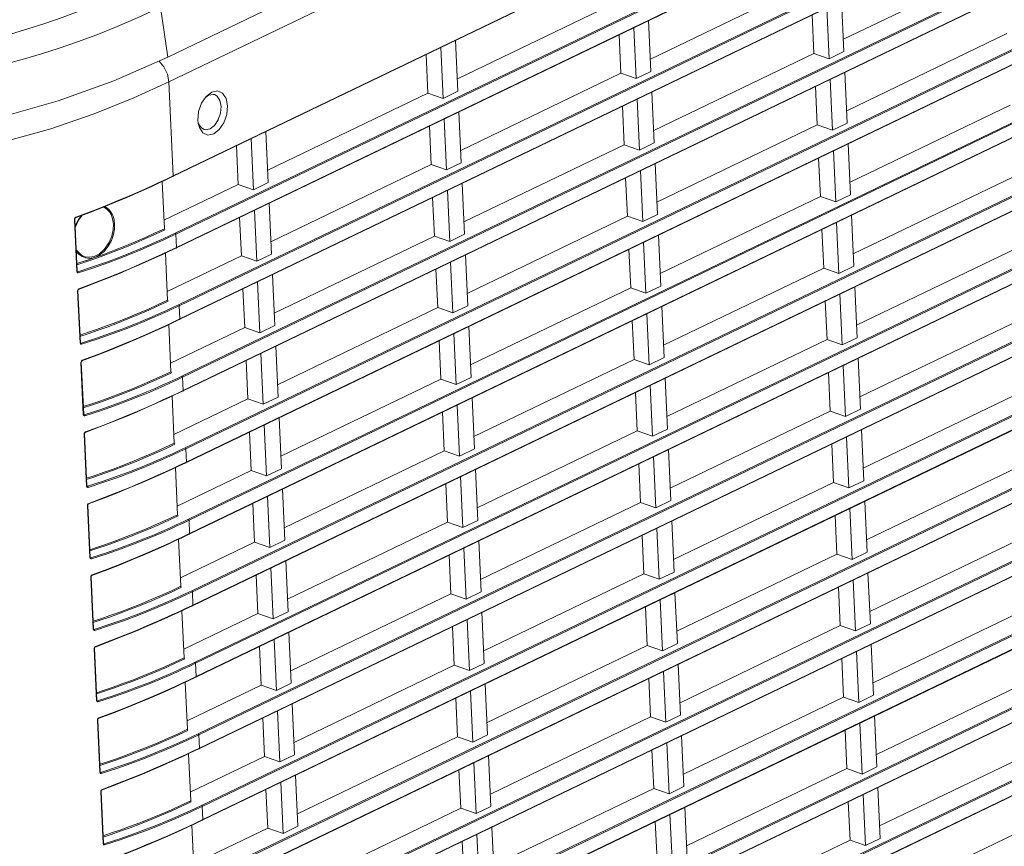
# Model space of a CAD drawing. Header units: millimetres. Extents: x 3925 to 5043, y -86 to 778.
# Tile 145 of 159: x 4868 to 4895, y 465 to 488. Entities that reach past the tile are written whole.
import ezdxf

# ---------------------------------------------------------------- set-up
doc = ezdxf.new("R2010")
doc.units = ezdxf.units.MM
doc.header["$LTSCALE"] = 46.255
doc.layers.add('H30-LEFT-COVDXF_CONTINUOUS_LINE', color=7, linetype='CONTINUOUS')
doc.layers.add('H30K-TOP-COVDXF_CONTINUOUS_LINE', color=7, linetype='CONTINUOUS')

msp = doc.modelspace()

# ---------------------------------------------------------------- linework, layer by layer
at = {"layer": 'H30-LEFT-COVDXF_CONTINUOUS_LINE', "color": 7, "linetype": 'Continuous', "lineweight": 0}
for p, q in [((4872.041, 485.8132), (4888.351, 493.6721)), ((4872.1407, 483.2109), (4891.9428, 492.7524)), ((4872.1448, 483.2022), (4891.9433, 492.742)), ((4892.015, 491.1827), (4872.2166, 481.6428)), ((4892.0167, 491.1472), (4872.2342, 481.6151)), ((4872.2314, 481.2395), (4892.0335, 490.781)), ((4872.2356, 481.2308), (4892.034, 490.7707)), ((4907.4231, 490.5466), (4872.5795, 473.7573)), ((4872.5036, 475.3253), (4903.6984, 490.3564)), ((4872.5077, 475.3167), (4903.7291, 490.3606)), ((4907.4247, 490.5111), (4872.5972, 473.7295)), ((4902.5117, 490.1951), (4872.4888, 475.7287)), ((4902.6164, 490.2094), (4872.5064, 475.7009)), ((4872.5943, 473.3539), (4907.4416, 490.1449)), ((4872.5985, 473.3453), (4907.442, 490.1345)), ((4872.4129, 477.2967), (4897.8736, 489.5648)), ((4872.417, 477.288), (4897.9042, 489.569)), ((4892.3336, 489.3211), (4872.3073, 479.6715)), ((4892.3521, 489.2937), (4872.325, 479.6437)), ((4896.6868, 489.4035), (4872.3981, 477.7001)), ((4896.7916, 489.4178), (4872.4157, 477.6723)), ((4872.3221, 479.2681), (4892.5853, 489.0318)), ((4872.3263, 479.2594), (4892.5962, 489.0264)), ((4890.6182, 486.9891), (4895.0283, 489.1141)), ((4907.5138, 488.5752), (4872.6702, 471.7859)), ((4907.5154, 488.5397), (4872.6879, 471.7581)), ((4885.3028, 486.443), (4889.7129, 488.568)), ((4872.6851, 471.3826), (4907.5323, 488.1735)), ((4872.6892, 471.3739), (4907.5328, 488.1631)), ((4879.9874, 485.8969), (4884.3975, 488.0219)), ((4890.2243, 486.4493), (4890.1598, 487.8524)), ((4890.5694, 488.0498), (4890.634, 486.6467)), ((4889.7548, 487.6573), (4889.8036, 486.5966)), ((4884.9089, 485.9032), (4884.8444, 487.3063)), ((4885.254, 487.5037), (4885.3186, 486.1005)), ((4884.4394, 487.1112), (4884.4882, 486.0505)), ((4890.7089, 485.0177), (4895.119, 487.1427)), ((4879.5935, 485.3571), (4879.529, 486.7602)), ((4879.9386, 486.9576), (4880.0032, 485.5544)), ((4907.6045, 486.6038), (4872.761, 469.8145)), ((4907.6062, 486.5683), (4872.7786, 469.7868)), ((4879.124, 486.5651), (4879.1728, 485.5044)), ((4885.3935, 484.4716), (4889.8036, 486.5966)), ((4889.8036, 486.5966), (4890.2243, 486.4493)), ((4890.634, 486.6467), (4890.2243, 486.4493)), ((4871.765, 486.3974), (4871.9048, 486.2301)), ((4872.7758, 469.4112), (4907.623, 486.2021)), ((4872.7799, 469.4025), (4907.6235, 486.1918)), ((4880.0781, 483.9255), (4884.4882, 486.0505)), ((4884.4882, 486.0505), (4884.9089, 485.9032)), ((4885.3186, 486.1005), (4884.9089, 485.9032)), ((4890.6601, 486.0784), (4890.7247, 484.6753)), ((4872.1604, 483.2203), (4872.041, 485.8132)), ((4889.8455, 485.6859), (4889.8943, 484.6252)), ((4890.3151, 484.4779), (4890.2505, 485.8811)), ((4872.9414, 485.2226), (4873.0679, 485.4113)), ((4873.0415, 485.372), (4873.1331, 485.4428)), ((4873.0679, 485.4113), (4873.2223, 485.5308)), ((4873.1331, 485.4428), (4873.2597, 485.4679)), ((4873.2223, 485.5308), (4873.3805, 485.5621)), ((4873.2597, 485.4679), (4873.294, 485.4612)), ((4874.7627, 483.3794), (4879.1728, 485.5044)), ((4879.1728, 485.5044), (4879.5935, 485.3571)), ((4880.0032, 485.5544), (4879.5935, 485.3571)), ((4885.3447, 485.5323), (4885.4093, 484.1292)), ((4884.5301, 485.1398), (4884.5789, 484.0791)), ((4884.9997, 483.9318), (4884.9351, 485.335)), ((4890.7997, 483.0463), (4895.2097, 485.1713)), ((4880.0293, 484.9862), (4880.0939, 483.5831)), ((4872.8509, 484.6646), (4872.8407, 484.757)), ((4872.8819, 484.5511), (4872.8509, 484.6646)), ((4907.6953, 484.6324), (4872.8517, 467.8431)), ((4907.6969, 484.5969), (4872.8694, 467.8154)), ((4879.2147, 484.5937), (4879.2635, 483.533)), ((4879.6843, 483.3857), (4879.6197, 484.7889)), ((4885.4843, 482.5002), (4889.8943, 484.6252)), ((4889.8943, 484.6252), (4890.3151, 484.4779)), ((4890.7247, 484.6753), (4890.3151, 484.4779)), ((4874.7139, 484.4401), (4874.7785, 483.037)), ((4872.8665, 467.4398), (4907.7137, 484.2307)), ((4872.8707, 467.4311), (4907.7142, 484.2204)), ((4873.8993, 484.0476), (4873.9481, 482.9869)), ((4874.3689, 482.8396), (4874.3043, 484.2427)), ((4880.1689, 481.9541), (4884.5789, 484.0791)), ((4884.5789, 484.0791), (4884.9997, 483.9318)), ((4885.4093, 484.1292), (4884.9997, 483.9318)), ((4890.7509, 484.107), (4890.8154, 482.7039)), ((4890.4058, 482.5065), (4890.3412, 483.9097)), ((4874.8535, 481.408), (4879.2635, 483.533)), ((4879.2635, 483.533), (4879.6843, 483.3857)), ((4880.0939, 483.5831), (4879.6843, 483.3857)), ((4885.4354, 483.5609), (4885.5, 482.1578)), ((4889.9362, 483.7145), (4889.9851, 482.6538)), ((4885.0904, 481.9604), (4885.0258, 483.3636)), ((4871.5678, 482.9314), (4871.7544, 483.0174)), ((4871.5827, 482.9492), (4871.7695, 483.0353)), ((4871.7544, 483.0174), (4871.9421, 483.1054)), ((4871.7695, 483.0353), (4871.9574, 483.1234)), ((4871.9167, 481.7665), (4871.8569, 483.0655)), ((4871.9058, 482.0028), (4873.9481, 482.9869)), ((4871.9421, 483.1054), (4872.1448, 483.2022)), ((4871.9574, 483.1234), (4872.1407, 483.2109)), ((4873.9481, 482.9869), (4874.3689, 482.8396)), ((4874.7785, 483.037), (4874.3689, 482.8396)), ((4880.12, 483.0148), (4880.1846, 481.6117)), ((4884.6208, 483.1684), (4884.6697, 482.1077)), ((4890.8904, 481.0749), (4895.3005, 483.1999)), ((4879.775, 481.4143), (4879.7104, 482.8175)), ((4890.8154, 482.7039), (4890.4058, 482.5065)), ((4907.786, 482.661), (4872.9424, 465.8717)), ((4907.7876, 482.6255), (4872.9601, 465.844)), ((4874.8046, 482.4687), (4874.8692, 481.0656)), ((4879.3054, 482.6223), (4879.3543, 481.5616)), ((4885.575, 480.5288), (4889.9851, 482.6538)), ((4889.9851, 482.6538), (4890.4058, 482.5065)), ((4869.4626, 482.0642), (4869.8883, 482.2246)), ((4869.4746, 482.0809), (4869.901, 482.2415)), ((4869.55, 482.0027), (4869.6559, 482.137)), ((4869.5516, 482.0205), (4869.6331, 482.1284)), ((4869.8883, 482.2246), (4870.2612, 482.3713)), ((4869.901, 482.2415), (4870.2745, 482.3884)), ((4872.9572, 465.4684), (4907.8045, 482.2593)), ((4872.9614, 465.4597), (4907.805, 482.249)), ((4874.4596, 480.8682), (4874.395, 482.2714)), ((4885.5, 482.1578), (4885.0904, 481.9604)), ((4890.8416, 482.1357), (4890.9062, 480.7325)), ((4869.504, 480.5841), (4869.4379, 482.0208)), ((4869.5136, 480.5922), (4869.4475, 482.0288)), ((4869.452, 482.0635), (4869.4746, 482.0809)), ((4869.4583, 481.7945), (4869.55, 482.0027)), ((4869.4718, 481.8637), (4869.5516, 482.0205)), ((4873.99, 482.0762), (4874.0388, 481.0155)), ((4880.2596, 479.9827), (4884.6697, 482.1077)), ((4884.6697, 482.1077), (4885.0904, 481.9604)), ((4890.4965, 480.5351), (4890.432, 481.9383)), ((4872.2342, 481.6151), (4872.2511, 481.2489)), ((4880.1846, 481.6117), (4879.775, 481.4143)), ((4885.5262, 481.5895), (4885.5908, 480.1864)), ((4890.027, 481.7431), (4890.0758, 480.6824)), ((4874.9442, 479.4366), (4879.3543, 481.5616)), ((4879.3543, 481.5616), (4879.775, 481.4143)), ((4885.1811, 479.989), (4885.1166, 481.3922)), ((4871.6585, 480.96), (4871.8451, 481.046)), ((4871.6734, 480.9778), (4871.8603, 481.0639)), ((4871.8451, 481.046), (4872.0328, 481.134)), ((4871.8603, 481.0639), (4872.0482, 481.152)), ((4872.0074, 479.7951), (4871.9477, 481.0941)), ((4872.0328, 481.134), (4872.2356, 481.2308)), ((4872.0482, 481.152), (4872.2314, 481.2395)), ((4874.8692, 481.0656), (4874.4596, 480.8682)), ((4880.2108, 481.0434), (4880.2754, 479.6403)), ((4884.7116, 481.197), (4884.7604, 480.1363)), ((4890.9811, 479.1036), (4895.3912, 481.2285)), ((4869.5031, 480.7697), (4869.7265, 480.8431)), ((4869.6913, 481.0044), (4869.6886, 481.0055)), ((4869.798, 480.9012), (4869.9988, 480.9722)), ((4869.9988, 480.9722), (4869.8641, 480.9469)), ((4871.9966, 480.0314), (4874.0388, 481.0155)), ((4874.0388, 481.0155), (4874.4596, 480.8682)), ((4879.8657, 479.4429), (4879.8012, 480.8461)), ((4869.5307, 480.5796), (4869.5123, 480.5897)), ((4869.5183, 480.5808), (4869.5179, 480.5811)), ((4869.5183, 480.5808), (4869.5182, 480.5809)), ((4907.8767, 480.6896), (4873.0332, 463.9003)), ((4907.8784, 480.6541), (4873.0508, 463.8726)), ((4879.3962, 480.6509), (4879.445, 479.5902)), ((4885.6657, 478.5575), (4890.0758, 480.6824)), ((4890.0758, 480.6824), (4890.4965, 480.5351)), ((4890.9062, 480.7325), (4890.4965, 480.5351)), ((4873.048, 463.497), (4907.8952, 480.2879)), ((4873.0521, 463.4883), (4907.8957, 480.2776)), ((4874.5503, 478.8968), (4874.4857, 480.3)), ((4874.8954, 480.4973), (4874.96, 479.0942)), ((4869.5947, 478.6127), (4869.5286, 480.0494)), ((4869.6043, 478.6208), (4869.5382, 480.0574)), ((4869.5427, 480.0921), (4869.5654, 480.1095)), ((4874.0808, 480.1048), (4874.1296, 479.0441)), ((4880.3503, 478.0114), (4884.7604, 480.1363)), ((4884.7604, 480.1363), (4885.1811, 479.989)), ((4885.5908, 480.1864), (4885.1811, 479.989)), ((4890.5873, 478.5637), (4890.5227, 479.9669)), ((4890.9323, 480.1643), (4890.9969, 478.7611)), ((4890.1177, 479.7717), (4890.1665, 478.711)), ((4871.1906, 479.4271), (4871.476, 479.5507)), ((4871.2059, 479.3983), (4871.4915, 479.522)), ((4872.325, 479.6437), (4872.3418, 479.2775)), ((4875.0349, 477.4652), (4879.445, 479.5902)), ((4879.445, 479.5902), (4879.8657, 479.4429)), ((4880.2754, 479.6403), (4879.8657, 479.4429)), ((4885.2719, 478.0176), (4885.2073, 479.4208)), ((4885.6169, 479.6182), (4885.6815, 478.215)), ((4871.9359, 479.0747), (4872.1236, 479.1626)), ((4871.951, 479.0925), (4872.1389, 479.1806)), ((4872.1236, 479.1626), (4872.3263, 479.2594)), ((4872.1389, 479.1806), (4872.3221, 479.2681)), ((4884.8023, 479.2256), (4884.8511, 478.1649)), ((4891.0719, 477.1322), (4895.4819, 479.2571)), ((4871.7492, 478.9887), (4871.9359, 479.0747)), ((4871.7641, 479.0065), (4871.951, 479.0925)), ((4872.0982, 477.8237), (4872.0384, 479.1227)), ((4872.0873, 478.06), (4874.1296, 479.0441)), ((4874.1296, 479.0441), (4874.5503, 478.8968)), ((4874.96, 479.0942), (4874.5503, 478.8968)), ((4879.9565, 477.4715), (4879.8919, 478.8747)), ((4880.3015, 479.0721), (4880.3661, 477.6689)), ((4869.6215, 478.6082), (4869.603, 478.6183)), ((4869.6091, 478.6095), (4869.6086, 478.6097)), ((4869.6091, 478.6095), (4869.6089, 478.6095)), ((4907.9674, 478.7182), (4873.1239, 461.9289)), ((4907.9691, 478.6828), (4873.1415, 461.9012)), ((4879.4869, 478.6795), (4879.5357, 477.6188)), ((4885.7565, 476.5861), (4890.1665, 478.711)), ((4890.1665, 478.711), (4890.5873, 478.5637)), ((4890.9969, 478.7611), (4890.5873, 478.5637)), ((4874.9861, 478.526), (4875.0507, 477.1228)), ((4869.6855, 476.6414), (4869.6194, 478.078)), ((4869.6951, 476.6494), (4869.6289, 478.0861)), ((4869.6335, 478.1208), (4869.6561, 478.1381)), ((4873.1387, 461.5256), (4907.9859, 478.3166)), ((4873.1428, 461.5169), (4907.9864, 478.3062)), ((4874.1715, 478.1334), (4874.2203, 477.0727)), ((4874.6411, 476.9254), (4874.5765, 478.3286)), ((4880.4411, 476.04), (4884.8511, 478.1649)), ((4884.8511, 478.1649), (4885.2719, 478.0176)), ((4885.6815, 478.215), (4885.2719, 478.0176)), ((4891.023, 478.1929), (4891.0876, 476.7897)), ((4890.2084, 477.8004), (4890.2572, 476.7396)), ((4890.678, 476.5923), (4890.6134, 477.9955)), ((4871.2813, 477.4557), (4871.5668, 477.5793)), ((4871.2967, 477.4269), (4871.5823, 477.5506)), ((4872.4157, 477.6723), (4872.4326, 477.3061)), ((4875.1256, 475.4939), (4879.5357, 477.6188)), ((4879.5357, 477.6188), (4879.9565, 477.4715)), ((4880.3661, 477.6689), (4879.9565, 477.4715)), ((4885.7076, 477.6468), (4885.7722, 476.2436)), ((4872.2143, 477.1913), (4872.417, 477.288)), ((4872.2296, 477.2092), (4872.4129, 477.2967)), ((4884.893, 477.2542), (4884.9418, 476.1935)), ((4885.3626, 476.0462), (4885.298, 477.4494)), ((4891.1626, 475.1608), (4895.5726, 477.2858)), ((4871.8399, 477.0173), (4872.0266, 477.1033)), ((4871.8549, 477.0351), (4872.0417, 477.1212)), ((4872.0266, 477.1033), (4872.2143, 477.1913)), ((4872.0417, 477.1212), (4872.2296, 477.2092)), ((4872.1889, 475.8523), (4872.1291, 477.1513)), ((4872.178, 476.0887), (4874.2203, 477.0727)), ((4874.2203, 477.0727), (4874.6411, 476.9254)), ((4875.0507, 477.1228), (4874.6411, 476.9254)), ((4880.3922, 477.1007), (4880.4568, 475.6975)), ((4908.0582, 476.7468), (4873.2146, 459.9575)), ((4908.0598, 476.7114), (4873.2323, 459.9298)), ((4879.5776, 476.7081), (4879.6264, 475.6474)), ((4880.0472, 475.5001), (4879.9826, 476.9033)), ((4885.8472, 474.6147), (4890.2572, 476.7396)), ((4890.2572, 476.7396), (4890.678, 476.5923)), ((4891.0876, 476.7897), (4890.678, 476.5923)), ((4869.7122, 476.6368), (4869.6937, 476.6469)), ((4869.6998, 476.6381), (4869.6993, 476.6383)), ((4869.6998, 476.6381), (4869.6996, 476.6381)), ((4875.0768, 476.5546), (4875.1414, 475.1514)), ((4869.7242, 476.1494), (4869.7468, 476.1667)), ((4873.2294, 459.5542), (4908.0767, 476.3452)), ((4873.2336, 459.5455), (4908.0771, 476.3348)), ((4874.2622, 476.162), (4874.311, 475.1013)), ((4874.7318, 474.954), (4874.6672, 476.3572)), ((4880.5318, 474.0686), (4884.9418, 476.1935)), ((4884.9418, 476.1935), (4885.3626, 476.0462)), ((4885.7722, 476.2436), (4885.3626, 476.0462)), ((4891.1138, 476.2215), (4891.1783, 474.8183)), ((4869.7762, 474.67), (4869.7101, 476.1066)), ((4869.7858, 474.678), (4869.7197, 476.1147)), ((4890.7687, 474.6209), (4890.7041, 476.0241)), ((4872.5064, 475.7009), (4872.5233, 475.3347)), ((4875.2164, 473.5225), (4879.6264, 475.6474)), ((4879.6264, 475.6474), (4880.0472, 475.5001)), ((4880.4568, 475.6975), (4880.0472, 475.5001)), ((4885.7984, 475.6754), (4885.8629, 474.2722)), ((4890.2992, 475.829), (4890.348, 474.7683)), ((4885.4533, 474.0748), (4885.3887, 475.478)), ((4871.9307, 475.0459), (4872.1173, 475.1319)), ((4871.9456, 475.0637), (4872.1325, 475.1498)), ((4872.1173, 475.1319), (4872.305, 475.2199)), ((4872.1325, 475.1498), (4872.3203, 475.2379)), ((4872.2796, 473.8809), (4872.2198, 475.1799)), ((4872.2688, 474.1173), (4874.311, 475.1013)), ((4872.305, 475.2199), (4872.5077, 475.3167)), ((4872.3203, 475.2379), (4872.5036, 475.3253)), ((4874.311, 475.1013), (4874.7318, 474.954)), ((4875.1414, 475.1514), (4874.7318, 474.954)), ((4880.483, 475.1293), (4880.5475, 473.7261)), ((4884.9838, 475.2829), (4885.0326, 474.2222)), ((4891.2533, 473.1894), (4895.6634, 475.3144)), ((4880.1379, 473.5287), (4880.0733, 474.9319)), ((4891.1783, 474.8183), (4890.7687, 474.6209)), ((4869.8029, 474.6655), (4869.7844, 474.6755)), ((4869.7905, 474.6667), (4869.7901, 474.6669)), ((4869.7905, 474.6667), (4869.7903, 474.6667)), ((4908.1489, 474.7754), (4873.3053, 457.9862)), ((4908.1505, 474.74), (4873.323, 457.9584)), ((4875.1676, 474.5832), (4875.2321, 473.18)), ((4879.6684, 474.7368), (4879.7172, 473.6761)), ((4885.9379, 472.6433), (4890.348, 474.7683)), ((4890.348, 474.7683), (4890.7687, 474.6209)), ((4873.3202, 457.5828), (4908.1674, 474.3738)), ((4873.3243, 457.5741), (4908.1679, 474.3634)), ((4874.8225, 472.9826), (4874.7579, 474.3858)), ((4885.8629, 474.2722), (4885.4533, 474.0748)), ((4869.8669, 472.6986), (4869.8008, 474.1352)), ((4869.8765, 472.7066), (4869.8104, 474.1433)), ((4869.8149, 474.178), (4869.8376, 474.1953)), ((4874.3529, 474.1907), (4874.4018, 473.1299)), ((4880.6225, 472.0972), (4885.0326, 474.2222)), ((4885.0326, 474.2222), (4885.4533, 474.0748)), ((4890.8595, 472.6495), (4890.7949, 474.0527)), ((4891.2045, 474.2501), (4891.2691, 472.8469)), ((4872.5972, 473.7295), (4872.614, 473.3633)), ((4880.5475, 473.7261), (4880.1379, 473.5287)), ((4890.3899, 473.8576), (4890.4387, 472.7969)), ((4871.4628, 473.5129), (4871.7482, 473.6365)), ((4871.4781, 473.4841), (4871.7637, 473.6078)), ((4875.3071, 471.5511), (4879.7172, 473.6761)), ((4879.7172, 473.6761), (4880.1379, 473.5287)), ((4885.544, 472.1034), (4885.4795, 473.5066)), ((4885.8891, 473.704), (4885.9537, 472.3008)), ((4872.0363, 473.0923), (4872.2232, 473.1784)), ((4872.2081, 473.1605), (4872.3957, 473.2485)), ((4872.2232, 473.1784), (4872.4111, 473.2665)), ((4872.3704, 471.9095), (4872.3106, 473.2085)), ((4872.3957, 473.2485), (4872.5985, 473.3453)), ((4872.4111, 473.2665), (4872.5943, 473.3539)), ((4875.2321, 473.18), (4874.8225, 472.9826)), ((4885.0745, 473.3115), (4885.1233, 472.2508)), ((4891.344, 471.218), (4895.7541, 473.343)), ((4872.0214, 473.0745), (4872.2081, 473.1605)), ((4872.3595, 472.1459), (4874.4018, 473.1299)), ((4874.4018, 473.1299), (4874.8225, 472.9826)), ((4880.2286, 471.5573), (4880.1641, 472.9605)), ((4880.5737, 473.1579), (4880.6383, 471.7547)), ((4869.8937, 472.6941), (4869.8752, 472.7042)), ((4869.8813, 472.6953), (4869.8808, 472.6955)), ((4869.8812, 472.6953), (4869.8811, 472.6954)), ((4908.2396, 472.804), (4873.3961, 456.0148)), ((4908.2413, 472.7686), (4873.4137, 455.987)), ((4879.7591, 472.7654), (4879.8079, 471.7047)), ((4886.0286, 470.6719), (4890.4387, 472.7969)), ((4890.4387, 472.7969), (4890.8595, 472.6495)), ((4891.2691, 472.8469), (4890.8595, 472.6495)), ((4873.4109, 455.6114), (4908.2581, 472.4024)), ((4873.415, 455.6027), (4908.2586, 472.392)), ((4874.9132, 471.0112), (4874.8487, 472.4144)), ((4875.2583, 472.6118), (4875.3229, 471.2086)), ((4869.9577, 470.7272), (4869.8915, 472.1638)), ((4869.9673, 470.7352), (4869.9011, 472.1719)), ((4869.9057, 472.2066), (4869.9283, 472.2239)), ((4874.4437, 472.2193), (4874.4925, 471.1586)), ((4880.7132, 470.1258), (4885.1233, 472.2508)), ((4885.1233, 472.2508), (4885.544, 472.1034)), ((4885.9537, 472.3008), (4885.544, 472.1034)), ((4891.2952, 472.2787), (4891.3598, 470.8755)), ((4890.4806, 471.8862), (4890.5294, 470.8255)), ((4890.9502, 470.6781), (4890.8856, 472.0813)), ((4872.6879, 471.7581), (4872.7047, 471.392)), ((4875.3978, 469.5797), (4879.8079, 471.7047)), ((4879.8079, 471.7047), (4880.2286, 471.5573)), ((4880.6383, 471.7547), (4880.2286, 471.5573)), ((4885.9798, 471.7326), (4886.0444, 470.3294)), ((4872.3139, 471.207), (4872.5018, 471.2951)), ((4872.4865, 471.2771), (4872.6892, 471.3739)), ((4872.5018, 471.2951), (4872.6851, 471.3826)), ((4885.1652, 471.3401), (4885.214, 470.2794)), ((4885.6348, 470.132), (4885.5702, 471.5352)), ((4891.4348, 469.2466), (4895.8448, 471.3716)), ((4872.1121, 471.1031), (4872.2988, 471.1891)), ((4872.1271, 471.1209), (4872.3139, 471.207)), ((4872.2988, 471.1891), (4872.4865, 471.2771)), ((4872.4611, 469.9382), (4872.4013, 471.2372)), ((4872.4502, 470.1745), (4874.4925, 471.1586)), ((4874.4925, 471.1586), (4874.9132, 471.0112)), ((4875.3229, 471.2086), (4874.9132, 471.0112)), ((4880.6644, 471.1865), (4880.729, 469.7833)), ((4879.8498, 470.794), (4879.8986, 469.7333)), ((4880.3194, 469.5859), (4880.2548, 470.9891)), ((4886.1194, 468.7005), (4890.5294, 470.8255)), ((4890.5294, 470.8255), (4890.9502, 470.6781)), ((4891.3598, 470.8755), (4890.9502, 470.6781)), ((4869.9844, 470.7227), (4869.9659, 470.7328)), ((4869.972, 470.7239), (4869.9715, 470.7241)), ((4869.972, 470.7239), (4869.9718, 470.724)), ((4875.349, 470.6404), (4875.4136, 469.2372)), ((4870.058, 468.7639), (4869.9919, 470.2005)), ((4869.9964, 470.2352), (4870.019, 470.2525)), ((4874.5344, 470.2479), (4874.5832, 469.1872)), ((4875.004, 469.0398), (4874.9394, 470.443)), ((4880.804, 468.1544), (4885.214, 470.2794)), ((4885.214, 470.2794), (4885.6348, 470.132)), ((4886.0444, 470.3294), (4885.6348, 470.132)), ((4891.386, 470.3073), (4891.4505, 468.9041)), ((4870.0484, 468.7558), (4869.9823, 470.1924)), ((4891.0409, 468.7068), (4890.9763, 470.1099)), ((4872.7786, 469.7868), (4872.7955, 469.4206)), ((4875.4886, 467.6083), (4879.8986, 469.7333)), ((4879.8986, 469.7333), (4880.3194, 469.5859)), ((4880.729, 469.7833), (4880.3194, 469.5859)), ((4886.0706, 469.7612), (4886.1351, 468.358)), ((4890.5713, 469.9148), (4890.6202, 468.8541)), ((4872.5772, 469.3057), (4872.7799, 469.4025)), ((4872.5925, 469.3237), (4872.7758, 469.4112)), ((4885.7255, 468.1607), (4885.6609, 469.5638)), ((4891.5255, 467.2752), (4895.9356, 469.4002)), ((4872.2029, 469.1317), (4872.3895, 469.2177)), ((4872.2178, 469.1495), (4872.4047, 469.2356)), ((4872.3895, 469.2177), (4872.5772, 469.3057)), ((4872.4047, 469.2356), (4872.5925, 469.3237)), ((4872.5518, 467.9668), (4872.492, 469.2658)), ((4872.5409, 468.2031), (4874.5832, 469.1872)), ((4874.5832, 469.1872), (4875.004, 469.0398)), ((4875.4136, 469.2372), (4875.004, 469.0398)), ((4880.7552, 469.2151), (4880.8197, 467.8119)), ((4885.2559, 469.3687), (4885.3048, 468.308)), ((4880.4101, 467.6146), (4880.3455, 469.0177)), ((4886.2101, 466.7291), (4890.6202, 468.8541)), ((4890.6202, 468.8541), (4891.0409, 468.7068)), ((4891.4505, 468.9041), (4891.0409, 468.7068)), ((4870.0751, 468.7513), (4870.0566, 468.7614)), ((4870.0627, 468.7525), (4870.0623, 468.7527)), ((4870.0627, 468.7525), (4870.0625, 468.7526)), ((4875.4397, 468.669), (4875.5043, 467.2658)), ((4879.9405, 468.8226), (4879.9894, 467.7619)), ((4875.0947, 467.0684), (4875.0301, 468.4716)), ((4880.8947, 466.183), (4885.3048, 468.308)), ((4885.3048, 468.308), (4885.7255, 468.1607)), ((4886.1351, 468.358), (4885.7255, 468.1607)), ((4891.4767, 468.3359), (4891.5413, 466.9327)), ((4870.1391, 466.7844), (4870.073, 468.221)), ((4870.1487, 466.7925), (4870.0826, 468.2291)), ((4870.0871, 468.2638), (4870.1097, 468.2811)), ((4874.6251, 468.2765), (4874.674, 467.2158)), ((4891.1316, 466.7354), (4891.0671, 468.1385)), ((4872.8694, 467.8154), (4872.8862, 467.4492)), ((4875.5793, 465.6369), (4879.9894, 467.7619)), ((4879.9894, 467.7619), (4880.4101, 467.6146)), ((4880.8197, 467.8119), (4880.4101, 467.6146)), ((4886.1613, 467.7898), (4886.2259, 466.3866)), ((4890.6621, 467.9434), (4890.7109, 466.8827)), ((4885.8162, 466.1893), (4885.7517, 467.5924)), ((4872.2936, 467.1603), (4872.4802, 467.2463)), ((4872.3085, 467.1781), (4872.4954, 467.2642)), ((4872.4802, 467.2463), (4872.6679, 467.3343)), ((4872.4954, 467.2642), (4872.6833, 467.3523)), ((4872.6425, 465.9954), (4872.5828, 467.2944)), ((4872.6317, 466.2317), (4874.674, 467.2158)), ((4872.6679, 467.3343), (4872.8707, 467.4311)), ((4872.6833, 467.3523), (4872.8665, 467.4398)), ((4874.674, 467.2158), (4875.0947, 467.0684)), ((4875.5043, 467.2658), (4875.0947, 467.0684)), ((4880.8459, 467.2437), (4880.9105, 465.8405)), ((4885.3467, 467.3973), (4885.3955, 466.3366)), ((4891.6162, 465.3038), (4896.0263, 467.4288)), ((4880.5008, 465.6432), (4880.4363, 467.0463)), ((4870.1658, 466.7799), (4870.1474, 466.79)), ((4870.1535, 466.7811), (4870.153, 466.7813)), ((4870.1534, 466.7811), (4870.1533, 466.7812)), ((4875.5305, 466.6976), (4875.5951, 465.2944)), ((4880.0313, 466.8512), (4880.0801, 465.7905)), ((4886.3008, 464.7577), (4890.7109, 466.8827)), ((4890.7109, 466.8827), (4891.1316, 466.7354)), ((4891.5413, 466.9327), (4891.1316, 466.7354)), ((4875.1854, 465.0971), (4875.1209, 466.5002)), ((4870.2298, 464.813), (4870.1637, 466.2496)), ((4870.2394, 464.8211), (4870.1733, 466.2577)), ((4870.1778, 466.2924), (4870.2005, 466.3097)), ((4874.7159, 466.3051), (4874.7647, 465.2444)), ((4880.9854, 464.2116), (4885.3955, 466.3366)), ((4885.3955, 466.3366), (4885.8162, 466.1893)), ((4886.2259, 466.3866), (4885.8162, 466.1893)), ((4891.2224, 464.764), (4891.1578, 466.1671)), ((4891.5674, 466.3645), (4891.632, 464.9614)), ((4890.7528, 465.972), (4890.8016, 464.9113)), ((4872.9601, 465.844), (4872.9769, 465.4778)), ((4875.67, 463.6655), (4880.0801, 465.7905)), ((4880.0801, 465.7905), (4880.5008, 465.6432)), ((4880.9105, 465.8405), (4880.5008, 465.6432)), ((4885.907, 464.2179), (4885.8424, 465.621)), ((4886.252, 465.8184), (4886.3166, 464.4152)), ((4872.571, 465.2749), (4872.7587, 465.3629)), ((4872.5861, 465.2928), (4872.774, 465.3809)), ((4872.7333, 464.024), (4872.6735, 465.323)), ((4872.7587, 465.3629), (4872.9614, 465.4597)), ((4872.774, 465.3809), (4872.9572, 465.4684)), ((4885.4374, 465.4259), (4885.4862, 464.3652)), ((4891.707, 463.3324), (4896.117, 465.4574)), ((4872.3843, 465.1889), (4872.571, 465.2749)), ((4872.3993, 465.2067), (4872.5861, 465.2928)), ((4872.7224, 464.2603), (4874.7647, 465.2444)), ((4874.7647, 465.2444), (4875.1854, 465.0971)), ((4875.5951, 465.2944), (4875.1854, 465.0971)), ((4880.5916, 463.6718), (4880.527, 465.0749)), ((4880.9366, 465.2723), (4881.0012, 463.8691)), ((4870.2566, 464.8085), (4870.2381, 464.8186)), ((4870.2442, 464.8097), (4870.2437, 464.81)), ((4870.2442, 464.8097), (4870.244, 464.8098)), ((4880.122, 464.8798), (4880.1708, 463.8191)), ((4886.3916, 462.7863), (4890.8016, 464.9113)), ((4890.8016, 464.9113), (4891.2224, 464.764)), ((4891.632, 464.9614), (4891.2224, 464.764))]:
    msp.add_line(p, q, dxfattribs=at)
for points in [[(4871.9048, 486.2301), (4872.001, 486.0266), (4872.041, 485.8132)], [(4866.1658, 483.8612), (4867.4613, 484.1477), (4868.7871, 484.5221), (4869.9859, 484.9346), (4871.0756, 485.3729), (4872.041, 485.8132)], [(4873.294, 485.4612), (4873.3702, 485.4188), (4873.4479, 485.3031), (4873.4809, 485.1385)], [(4873.3805, 485.5621), (4873.5187, 485.5007), (4873.6158, 485.3561), (4873.657, 485.1503)], [(4872.8407, 484.757), (4872.8616, 484.9927), (4872.9414, 485.2226)], [(4873.657, 485.1503), (4873.6361, 484.9146), (4873.5563, 484.6847), (4873.4296, 484.4957), (4873.2754, 484.3765), (4873.1172, 484.3452), (4872.9789, 484.4065), (4872.8819, 484.5511)], [(4873.4809, 485.1385), (4873.4642, 484.9499), (4873.4003, 484.766), (4873.2989, 484.6148)], [(4873.0147, 484.501), (4872.9384, 484.5434), (4872.8608, 484.6591), (4872.8587, 484.6668)], [(4873.2989, 484.6148), (4873.1756, 484.5195), (4873.049, 484.4944), (4873.0147, 484.501)], [(4872.1604, 483.2203), (4872.1587, 483.2102), (4872.1531, 483.2037), (4872.1448, 483.2022)], [(4870.2745, 482.3884), (4870.6032, 482.5225), (4870.8933, 482.6446), (4871.1501, 482.7557), (4871.3788, 482.857), (4871.5827, 482.9492)], [(4870.2612, 482.3713), (4870.5895, 482.5052), (4870.8792, 482.6272), (4871.1357, 482.7381), (4871.364, 482.8393), (4871.5678, 482.9314)], [(4870.2346, 482.3608), (4870.2661, 482.3503), (4870.3451, 482.297), (4870.4055, 482.2302), (4870.4496, 482.156), (4870.4801, 482.0786), (4870.5008, 481.9934), (4870.5119, 481.8922)], [(4870.2681, 482.3741), (4870.301, 482.3621), (4870.3788, 482.3063), (4870.4383, 482.2378), (4870.4819, 482.1622), (4870.5121, 482.0836), (4870.5328, 481.997), (4870.5439, 481.8943)], [(4869.4379, 482.0208), (4869.4409, 482.0424), (4869.452, 482.0635)], [(4869.4379, 482.0208), (4869.4459, 482.0253), (4869.4475, 482.0288)], [(4869.4475, 482.0286), (4869.451, 482.046), (4869.4618, 482.0607), (4869.4676, 482.0642)], [(4869.4676, 482.0642), (4869.4692, 482.065), (4869.4736, 482.071), (4869.4746, 482.0809)], [(4870.5119, 481.8922), (4870.5048, 481.7312), (4870.4675, 481.5612), (4870.3904, 481.3765), (4870.2711, 481.2028), (4870.127, 481.0737), (4869.9835, 481.0016), (4869.8527, 480.9773), (4869.8295, 480.9771)], [(4870.5439, 481.8943), (4870.5395, 481.7521), (4870.5127, 481.6035), (4870.458, 481.4426), (4870.3706, 481.28), (4870.255, 481.1373), (4870.1255, 481.033), (4869.9988, 480.9722)], [(4869.7265, 480.8431), (4869.9764, 480.9289), (4870.2484, 481.0267), (4870.5334, 481.1341), (4870.8242, 481.2491), (4871.1152, 481.3697), (4871.4008, 481.4934), (4871.674, 481.6166), (4871.9326, 481.7379)], [(4869.9988, 480.9722), (4870.2674, 481.0681), (4870.5474, 481.1743), (4870.8325, 481.2875), (4871.1173, 481.4059), (4871.3966, 481.527), (4871.6636, 481.6477), (4871.9167, 481.7665)], [(4872.2166, 481.6428), (4872.0543, 481.5655), (4871.8835, 481.486), (4871.6952, 481.4005)], [(4872.2342, 481.6151), (4872.0718, 481.5377), (4871.9008, 481.4581), (4871.7124, 481.3725)], [(4871.9167, 481.7665), (4871.9216, 481.7497), (4871.9326, 481.7379)], [(4872.2342, 481.6151), (4872.2316, 481.6265), (4872.2252, 481.6365), (4872.2166, 481.6428)], [(4871.6952, 481.4005), (4871.486, 481.3082), (4871.2515, 481.2081), (4870.987, 481.0994), (4870.6872, 480.9816), (4870.3472, 480.8548), (4869.9617, 480.7197), (4869.5307, 480.5796)], [(4871.7124, 481.3725), (4871.5029, 481.2801), (4871.2681, 481.1799), (4871.0033, 481.0711), (4870.7031, 480.9531), (4870.3627, 480.8261), (4869.9765, 480.6908), (4869.545, 480.5504)], [(4869.6492, 480.9976), (4869.5707, 481.0546), (4869.5097, 481.1231), (4869.4875, 481.1601)], [(4869.6913, 481.0044), (4869.6333, 481.0332), (4869.49, 481.1815)], [(4872.2511, 481.2489), (4872.2494, 481.2388), (4872.2438, 481.2323), (4872.2356, 481.2308)], [(4869.5039, 480.8039), (4869.6132, 480.8393), (4869.798, 480.9012)], [(4869.5533, 480.0928), (4869.979, 480.2532), (4870.352, 480.3999), (4870.6802, 480.5338), (4870.9699, 480.6558), (4871.2264, 480.7667), (4871.4548, 480.8679), (4871.6585, 480.96)], [(4869.5654, 480.1095), (4869.9917, 480.2701), (4870.3653, 480.417), (4870.694, 480.5511), (4870.984, 480.6732), (4871.2408, 480.7843), (4871.4695, 480.8856), (4871.6734, 480.9778)], [(4869.8641, 480.9469), (4869.747, 480.9588), (4869.6492, 480.9976)], [(4869.8295, 480.9771), (4869.7389, 480.9891), (4869.6913, 481.0044)], [(4869.5136, 480.5922), (4869.512, 480.5886), (4869.504, 480.5841)], [(4869.545, 480.5504), (4869.5276, 480.5497), (4869.5127, 480.5594), (4869.504, 480.5841)], [(4869.5182, 480.5809), (4869.5173, 480.5815), (4869.5138, 480.5898), (4869.5136, 480.5922)], [(4869.5309, 480.5796), (4869.5214, 480.5796), (4869.5183, 480.5808)], [(4869.5451, 480.5504), (4869.543, 480.562), (4869.5379, 480.5725), (4869.5309, 480.5796)], [(4869.5286, 480.0494), (4869.5316, 480.071), (4869.5427, 480.0921)], [(4869.5286, 480.0494), (4869.5366, 480.0539), (4869.5382, 480.0574)], [(4869.5382, 480.0572), (4869.5417, 480.0746), (4869.5525, 480.0893), (4869.5584, 480.0928)], [(4869.5584, 480.0928), (4869.5599, 480.0936), (4869.5643, 480.0996), (4869.5654, 480.1095)], [(4871.476, 479.5507), (4871.749, 479.6739), (4872.0074, 479.7951)], [(4871.4915, 479.522), (4871.7647, 479.6452), (4872.0233, 479.7665)], [(4872.0074, 479.7951), (4872.0123, 479.7783), (4872.0233, 479.7665)], [(4869.5946, 478.8324), (4869.8028, 478.9008), (4870.0525, 478.9865), (4870.3243, 479.0842), (4870.6091, 479.1916), (4870.8997, 479.3066), (4871.1906, 479.4271)], [(4871.786, 479.4291), (4871.5768, 479.3369), (4871.3423, 479.2368), (4871.0777, 479.128), (4870.7779, 479.0102), (4870.4379, 478.8834), (4870.0524, 478.7483), (4869.6215, 478.6082)], [(4872.3073, 479.6715), (4872.1451, 479.5941), (4871.9742, 479.5146), (4871.786, 479.4291)], [(4872.325, 479.6437), (4872.1625, 479.5663), (4871.9915, 479.4867), (4871.8031, 479.4011)], [(4872.325, 479.6437), (4872.3223, 479.6551), (4872.316, 479.6651), (4872.3073, 479.6715)], [(4869.5938, 478.7983), (4869.8172, 478.8717), (4870.0672, 478.9575), (4870.3391, 479.0553), (4870.6241, 479.1628), (4870.9149, 479.2778), (4871.2059, 479.3983)], [(4871.8031, 479.4011), (4871.5936, 479.3088), (4871.3589, 479.2085), (4871.094, 479.0997), (4870.7938, 478.9817), (4870.4534, 478.8547), (4870.0673, 478.7194), (4869.6357, 478.579)], [(4872.3418, 479.2775), (4872.3402, 479.2674), (4872.3346, 479.2609), (4872.3263, 479.2594)], [(4869.644, 478.1214), (4870.0697, 478.2818), (4870.4427, 478.4285), (4870.771, 478.5624), (4871.0607, 478.6844), (4871.3171, 478.7954), (4871.5455, 478.8965), (4871.7492, 478.9887)], [(4869.6561, 478.1381), (4870.0825, 478.2987), (4870.456, 478.4456), (4870.7847, 478.5797), (4871.0748, 478.7019), (4871.3316, 478.8129), (4871.5602, 478.9142), (4871.7641, 479.0065)], [(4869.6043, 478.6208), (4869.6027, 478.6172), (4869.5947, 478.6127)], [(4869.6357, 478.579), (4869.6184, 478.5784), (4869.6035, 478.588), (4869.5947, 478.6127)], [(4869.6089, 478.6095), (4869.6081, 478.6101), (4869.6045, 478.6184), (4869.6043, 478.6208)], [(4869.6216, 478.6082), (4869.6121, 478.6082), (4869.6091, 478.6095)], [(4869.6358, 478.579), (4869.6337, 478.5906), (4869.6286, 478.6011), (4869.6216, 478.6082)], [(4869.6194, 478.078), (4869.6224, 478.0996), (4869.6335, 478.1208)], [(4869.6194, 478.078), (4869.6274, 478.0825), (4869.6289, 478.0861)], [(4869.629, 478.0859), (4869.6324, 478.1033), (4869.6432, 478.1179), (4869.6491, 478.1215)], [(4869.6491, 478.1215), (4869.6507, 478.1222), (4869.655, 478.1282), (4869.6561, 478.1381)], [(4871.5668, 477.5793), (4871.8397, 477.7025), (4872.0982, 477.8237)], [(4871.5823, 477.5506), (4871.8554, 477.6739), (4872.1141, 477.7951)], [(4872.0982, 477.8237), (4872.1031, 477.8069), (4872.1141, 477.7951)], [(4872.3981, 477.7001), (4872.2358, 477.6227), (4872.0649, 477.5432), (4871.8767, 477.4577)], [(4872.4157, 477.6723), (4872.2533, 477.5949), (4872.0822, 477.5153), (4871.8938, 477.4297)], [(4872.4157, 477.6723), (4872.4131, 477.6837), (4872.4067, 477.6937), (4872.3981, 477.7001)], [(4869.6845, 476.8269), (4869.908, 476.9003), (4870.1579, 476.9861), (4870.4299, 477.0839), (4870.7148, 477.1914), (4871.0056, 477.3064), (4871.2967, 477.4269)], [(4869.6853, 476.861), (4869.8935, 476.9294), (4870.1433, 477.0151), (4870.4151, 477.1128), (4870.6999, 477.2202), (4870.9905, 477.3352), (4871.2813, 477.4557)], [(4871.8767, 477.4577), (4871.6675, 477.3655), (4871.433, 477.2654), (4871.1684, 477.1567), (4870.8687, 477.0388), (4870.5287, 476.912), (4870.1431, 476.7769), (4869.7122, 476.6368)], [(4871.8938, 477.4297), (4871.6844, 477.3374), (4871.4496, 477.2371), (4871.1847, 477.1283), (4870.8846, 477.0103), (4870.5441, 476.8833), (4870.158, 476.748), (4869.7264, 476.6076)], [(4872.4326, 477.3061), (4872.4309, 477.296), (4872.4253, 477.2895), (4872.417, 477.288)], [(4869.7348, 476.15), (4870.1604, 476.3104), (4870.5334, 476.4571), (4870.8617, 476.5911), (4871.1514, 476.713), (4871.4078, 476.824), (4871.6362, 476.9251), (4871.8399, 477.0173)], [(4869.7468, 476.1667), (4870.1732, 476.3273), (4870.5467, 476.4742), (4870.8754, 476.6083), (4871.1655, 476.7305), (4871.4223, 476.8415), (4871.6509, 476.9428), (4871.8549, 477.0351)], [(4869.6951, 476.6494), (4869.6935, 476.6458), (4869.6855, 476.6414)], [(4869.7264, 476.6076), (4869.7091, 476.607), (4869.6942, 476.6166), (4869.6855, 476.6414)], [(4869.6996, 476.6381), (4869.6988, 476.6387), (4869.6953, 476.647), (4869.6951, 476.6494)], [(4869.7123, 476.6368), (4869.7029, 476.6368), (4869.6998, 476.6381)], [(4869.7265, 476.6076), (4869.7245, 476.6192), (4869.7193, 476.6298), (4869.7123, 476.6368)], [(4869.7398, 476.1501), (4869.7414, 476.1508), (4869.7457, 476.1568), (4869.7468, 476.1667)], [(4869.7101, 476.1066), (4869.7131, 476.1282), (4869.7242, 476.1494)], [(4869.7101, 476.1066), (4869.7181, 476.1111), (4869.7197, 476.1147)], [(4869.7197, 476.1145), (4869.7232, 476.1319), (4869.734, 476.1465), (4869.7398, 476.1501)], [(4869.7753, 474.8556), (4869.9987, 474.9289), (4870.2486, 475.0147), (4870.5206, 475.1125), (4870.8056, 475.22), (4871.0963, 475.335), (4871.3874, 475.4555), (4871.673, 475.5792), (4871.9462, 475.7025), (4872.2048, 475.8237)], [(4869.7761, 474.8896), (4869.9842, 474.958), (4870.234, 475.0437), (4870.5058, 475.1414), (4870.7906, 475.2488), (4871.0812, 475.3638), (4871.3721, 475.4843), (4871.6575, 475.6079), (4871.9305, 475.7311), (4872.1889, 475.8523)], [(4872.4888, 475.7287), (4872.3265, 475.6513), (4872.1557, 475.5718), (4871.9674, 475.4863)], [(4872.5064, 475.7009), (4872.344, 475.6235), (4872.173, 475.5439), (4871.9845, 475.4584)], [(4872.1889, 475.8523), (4872.1938, 475.8355), (4872.2048, 475.8237)], [(4872.5064, 475.7009), (4872.5038, 475.7123), (4872.4974, 475.7223), (4872.4888, 475.7287)], [(4871.9674, 475.4863), (4871.7582, 475.3941), (4871.5237, 475.294), (4871.2592, 475.1853), (4870.9594, 475.0674), (4870.6194, 474.9406), (4870.2339, 474.8055), (4869.8029, 474.6655)], [(4871.9845, 475.4584), (4871.7751, 475.366), (4871.5403, 475.2658), (4871.2755, 475.1569), (4870.9753, 475.0389), (4870.6348, 474.9119), (4870.2487, 474.7766), (4869.8172, 474.6362)], [(4872.5233, 475.3347), (4872.5216, 475.3246), (4872.516, 475.3181), (4872.5077, 475.3167)], [(4869.8255, 474.1786), (4870.2512, 474.339), (4870.6242, 474.4857), (4870.9524, 474.6197), (4871.2421, 474.7416), (4871.4986, 474.8526), (4871.727, 474.9537), (4871.9307, 475.0459)], [(4869.8376, 474.1953), (4870.2639, 474.3559), (4870.6375, 474.5029), (4870.9662, 474.637), (4871.2562, 474.7591), (4871.513, 474.8702), (4871.7417, 474.9714), (4871.9456, 475.0637)], [(4869.7858, 474.678), (4869.7842, 474.6744), (4869.7762, 474.67)], [(4869.8172, 474.6362), (4869.7998, 474.6356), (4869.7849, 474.6452), (4869.7762, 474.67)], [(4869.7903, 474.6667), (4869.7895, 474.6673), (4869.786, 474.6756), (4869.7858, 474.678)], [(4869.803, 474.6654), (4869.7936, 474.6655), (4869.7905, 474.6667)], [(4869.8172, 474.6362), (4869.8152, 474.6478), (4869.8101, 474.6584), (4869.803, 474.6654)], [(4869.8008, 474.1352), (4869.8038, 474.1568), (4869.8149, 474.178)], [(4869.8008, 474.1352), (4869.8088, 474.1397), (4869.8104, 474.1433)], [(4869.8104, 474.1431), (4869.8139, 474.1604), (4869.8247, 474.1751), (4869.8306, 474.1787)], [(4869.8306, 474.1787), (4869.8321, 474.1794), (4869.8365, 474.1854), (4869.8375, 474.1953)], [(4871.7482, 473.6365), (4872.0212, 473.7597), (4872.2796, 473.8809)], [(4871.7637, 473.6078), (4872.0369, 473.7311), (4872.2955, 473.8523)], [(4872.5795, 473.7573), (4872.4172, 473.68), (4872.2464, 473.6004), (4872.0582, 473.515)], [(4872.5972, 473.7295), (4872.4347, 473.6521), (4872.2637, 473.5725), (4872.0753, 473.487)], [(4872.2796, 473.8809), (4872.2845, 473.8641), (4872.2955, 473.8523)], [(4872.5972, 473.7295), (4872.5945, 473.7409), (4872.5881, 473.7509), (4872.5795, 473.7573)], [(4869.866, 472.8842), (4870.0894, 472.9576), (4870.3394, 473.0433), (4870.6113, 473.1411), (4870.8963, 473.2486), (4871.1871, 473.3636), (4871.4781, 473.4841)], [(4869.8668, 472.9182), (4870.0749, 472.9866), (4870.3247, 473.0723), (4870.5965, 473.17), (4870.8813, 473.2775), (4871.1719, 473.3924), (4871.4628, 473.5129)], [(4872.0582, 473.515), (4871.849, 473.4227), (4871.6145, 473.3226), (4871.3499, 473.2139), (4871.0501, 473.096), (4870.7101, 472.9693), (4870.3246, 472.8342), (4869.8937, 472.6941)], [(4872.0753, 473.487), (4871.8658, 473.3946), (4871.6311, 473.2944), (4871.3662, 473.1855), (4871.066, 473.0675), (4870.7256, 472.9406), (4870.3395, 472.8053), (4869.9079, 472.6649)], [(4872.614, 473.3633), (4872.6123, 473.3533), (4872.6067, 473.3467), (4872.5985, 473.3453)], [(4869.9162, 472.2072), (4870.3419, 472.3676), (4870.7149, 472.5143), (4871.0431, 472.6483), (4871.3328, 472.7702), (4871.5893, 472.8812), (4871.8177, 472.9824), (4872.0214, 473.0745)], [(4869.9283, 472.2239), (4870.3547, 472.3846), (4870.7282, 472.5315), (4871.0569, 472.6656), (4871.347, 472.7877), (4871.6037, 472.8988), (4871.8324, 473), (4872.0363, 473.0923)], [(4869.8765, 472.7066), (4869.8749, 472.7031), (4869.8669, 472.6986)], [(4869.9079, 472.6649), (4869.8905, 472.6642), (4869.8757, 472.6738), (4869.8669, 472.6986)], [(4869.8811, 472.6954), (4869.8802, 472.6959), (4869.8767, 472.7043), (4869.8765, 472.7066)], [(4869.8938, 472.694), (4869.8843, 472.6941), (4869.8813, 472.6953)], [(4869.908, 472.6649), (4869.9059, 472.6765), (4869.9008, 472.687), (4869.8938, 472.694)], [(4869.8915, 472.1638), (4869.8945, 472.1854), (4869.9057, 472.2066)], [(4869.8915, 472.1638), (4869.8995, 472.1683), (4869.9011, 472.1719)], [(4869.9011, 472.1717), (4869.9046, 472.1891), (4869.9154, 472.2037), (4869.9213, 472.2073)], [(4869.9213, 472.2073), (4869.9228, 472.208), (4869.9272, 472.214), (4869.9283, 472.2239)], [(4869.9567, 470.9128), (4870.1801, 470.9862), (4870.4301, 471.0719), (4870.7021, 471.1697), (4870.987, 471.2772), (4871.2778, 471.3922), (4871.5688, 471.5127), (4871.8544, 471.6364), (4872.1276, 471.7597), (4872.3862, 471.881)], [(4869.9575, 470.9468), (4870.1657, 471.0152), (4870.4155, 471.1009), (4870.6873, 471.1987), (4870.972, 471.3061), (4871.2627, 471.421), (4871.5535, 471.5415), (4871.839, 471.6651), (4872.1119, 471.7883), (4872.3704, 471.9095)], [(4872.3704, 471.9095), (4872.3752, 471.8927), (4872.3862, 471.881)], [(4872.6702, 471.7859), (4872.508, 471.7086), (4872.3371, 471.629), (4872.1489, 471.5436)], [(4872.6879, 471.7581), (4872.5255, 471.6807), (4872.3544, 471.6011), (4872.166, 471.5156)], [(4872.6879, 471.7581), (4872.6852, 471.7695), (4872.6789, 471.7795), (4872.6702, 471.7859)], [(4872.1489, 471.5436), (4871.9397, 471.4513), (4871.7052, 471.3512), (4871.4406, 471.2425), (4871.1408, 471.1247), (4870.8009, 470.9979), (4870.4153, 470.8628), (4869.9844, 470.7227)], [(4872.166, 471.5156), (4871.9566, 471.4232), (4871.7218, 471.323), (4871.4569, 471.2141), (4871.1567, 471.0961), (4870.8163, 470.9692), (4870.4302, 470.8339), (4869.9986, 470.6935)], [(4872.7047, 471.392), (4872.7031, 471.3819), (4872.6975, 471.3753), (4872.6892, 471.3739)], [(4870.007, 470.2358), (4870.4326, 470.3962), (4870.8056, 470.543), (4871.1339, 470.6769), (4871.4236, 470.7988), (4871.68, 470.9098), (4871.9084, 471.011), (4872.1121, 471.1031)], [(4870.019, 470.2525), (4870.4454, 470.4132), (4870.8189, 470.5601), (4871.1476, 470.6942), (4871.4377, 470.8163), (4871.6945, 470.9274), (4871.9231, 471.0287), (4872.1271, 471.1209)], [(4869.9673, 470.7352), (4869.9657, 470.7317), (4869.9577, 470.7272)], [(4869.9986, 470.6935), (4869.9813, 470.6928), (4869.9664, 470.7024), (4869.9577, 470.7272)], [(4869.9718, 470.724), (4869.971, 470.7245), (4869.9675, 470.7329), (4869.9673, 470.7352)], [(4869.9845, 470.7226), (4869.9751, 470.7227), (4869.972, 470.7239)], [(4869.9987, 470.6935), (4869.9967, 470.7051), (4869.9915, 470.7156), (4869.9845, 470.7226)], [(4869.9823, 470.1924), (4869.9853, 470.214), (4869.9964, 470.2352)], [(4869.9823, 470.1924), (4869.9903, 470.1969), (4869.9919, 470.2005)], [(4869.9919, 470.2003), (4869.9953, 470.2177), (4870.0061, 470.2323), (4870.012, 470.2359)], [(4870.012, 470.2359), (4870.0136, 470.2366), (4870.0179, 470.2426), (4870.019, 470.2525)], [(4870.0482, 468.9754), (4870.2564, 469.0438), (4870.5062, 469.1295), (4870.778, 469.2273), (4871.0628, 469.3347), (4871.3534, 469.4496), (4871.6443, 469.5701), (4871.9297, 469.6937), (4872.2026, 469.8169), (4872.4611, 469.9381)], [(4872.4611, 469.9382), (4872.466, 469.9213), (4872.477, 469.9096)], [(4870.0474, 468.9414), (4870.2709, 469.0148), (4870.5208, 469.1006), (4870.7928, 469.1983), (4871.0777, 469.3058), (4871.3685, 469.4208), (4871.6596, 469.5414), (4871.9452, 469.665), (4872.2183, 469.7883), (4872.477, 469.9096)], [(4872.761, 469.8145), (4872.5987, 469.7372), (4872.4278, 469.6576), (4872.2396, 469.5722)], [(4872.7786, 469.7868), (4872.6162, 469.7094), (4872.4452, 469.6297), (4872.2567, 469.5442)], [(4872.7786, 469.7868), (4872.776, 469.7981), (4872.7696, 469.8081), (4872.761, 469.8145)], [(4872.2396, 469.5722), (4872.0304, 469.4799), (4871.7959, 469.3798), (4871.5314, 469.2711), (4871.2316, 469.1533), (4870.8916, 469.0265), (4870.506, 468.8914), (4870.0751, 468.7513)], [(4872.2567, 469.5442), (4872.0473, 469.4518), (4871.8125, 469.3516), (4871.5476, 469.2427), (4871.2475, 469.1248), (4870.907, 468.9978), (4870.5209, 468.8625), (4870.0894, 468.7221)], [(4872.7955, 469.4206), (4872.7938, 469.4105), (4872.7882, 469.4039), (4872.7799, 469.4025)], [(4870.0977, 468.2644), (4870.5234, 468.4249), (4870.8963, 468.5716), (4871.2246, 468.7055), (4871.5143, 468.8275), (4871.7708, 468.9384), (4871.9992, 469.0396), (4872.2029, 469.1317)], [(4870.1097, 468.2811), (4870.5361, 468.4418), (4870.9096, 468.5887), (4871.2383, 468.7228), (4871.5284, 468.8449), (4871.7852, 468.956), (4872.0139, 469.0573), (4872.2178, 469.1495)], [(4870.058, 468.7638), (4870.0564, 468.7603), (4870.0484, 468.7558)], [(4870.0894, 468.7221), (4870.072, 468.7214), (4870.0571, 468.731), (4870.0484, 468.7558)], [(4870.0625, 468.7526), (4870.0617, 468.7531), (4870.0582, 468.7615), (4870.058, 468.7638)], [(4870.0752, 468.7512), (4870.0658, 468.7513), (4870.0627, 468.7525)], [(4870.0894, 468.7221), (4870.0874, 468.7337), (4870.0823, 468.7442), (4870.0752, 468.7512)], [(4870.073, 468.221), (4870.076, 468.2426), (4870.0871, 468.2638)], [(4870.073, 468.221), (4870.081, 468.2255), (4870.0826, 468.2291)], [(4870.0826, 468.229), (4870.0861, 468.2463), (4870.0969, 468.261), (4870.1027, 468.2645)], [(4870.1027, 468.2645), (4870.1043, 468.2652), (4870.1087, 468.2713), (4870.1097, 468.2811)], [(4870.1382, 466.97), (4870.3616, 467.0434), (4870.6115, 467.1292), (4870.8835, 467.2269), (4871.1685, 467.3344), (4871.4593, 467.4494), (4871.7503, 467.57), (4872.0359, 467.6936), (4872.3091, 467.8169), (4872.5677, 467.9382)], [(4870.139, 467.004), (4870.3471, 467.0724), (4870.5969, 467.1581), (4870.8687, 467.2559), (4871.1535, 467.3633), (4871.4441, 467.4782), (4871.735, 467.5987), (4872.0204, 467.7223), (4872.2934, 467.8455), (4872.5518, 467.9668)], [(4872.8517, 467.8431), (4872.6894, 467.7658), (4872.5186, 467.6862), (4872.3304, 467.6008)], [(4872.8694, 467.8154), (4872.7069, 467.738), (4872.5359, 467.6583), (4872.3475, 467.5728)], [(4872.5518, 467.9668), (4872.5567, 467.9499), (4872.5677, 467.9382)], [(4872.8694, 467.8154), (4872.8667, 467.8267), (4872.8603, 467.8367), (4872.8517, 467.8431)], [(4872.3304, 467.6008), (4872.1211, 467.5085), (4871.8866, 467.4084), (4871.6221, 467.2997), (4871.3223, 467.1819), (4870.9823, 467.0551), (4870.5968, 466.92), (4870.1658, 466.7799)], [(4872.3475, 467.5728), (4872.138, 467.4804), (4871.9032, 467.3802), (4871.6384, 467.2713), (4871.3382, 467.1534), (4870.9978, 467.0264), (4870.6116, 466.8911), (4870.1801, 466.7507)], [(4872.8862, 467.4492), (4872.8845, 467.4391), (4872.8789, 467.4326), (4872.8707, 467.4311)], [(4870.1884, 466.293), (4870.6141, 466.4535), (4870.9871, 466.6002), (4871.3153, 466.7341), (4871.605, 466.8561), (4871.8615, 466.967), (4872.0899, 467.0682), (4872.2936, 467.1603)], [(4870.2005, 466.3097), (4870.6268, 466.4704), (4871.0004, 466.6173), (4871.3291, 466.7514), (4871.6191, 466.8735), (4871.8759, 466.9846), (4872.1046, 467.0859), (4872.3085, 467.1781)], [(4870.1487, 466.7924), (4870.1471, 466.7889), (4870.1391, 466.7844)], [(4870.1801, 466.7507), (4870.1627, 466.75), (4870.1478, 466.7596), (4870.1391, 466.7844)], [(4870.1533, 466.7812), (4870.1524, 466.7817), (4870.1489, 466.7901), (4870.1487, 466.7924)], [(4870.166, 466.7798), (4870.1565, 466.7799), (4870.1535, 466.7811)], [(4870.1802, 466.7507), (4870.1781, 466.7623), (4870.173, 466.7728), (4870.166, 466.7798)], [(4870.1637, 466.2496), (4870.1667, 466.2713), (4870.1778, 466.2924)], [(4870.1637, 466.2496), (4870.1717, 466.2541), (4870.1733, 466.2577)], [(4870.1733, 466.2576), (4870.1768, 466.275), (4870.1876, 466.2896), (4870.1935, 466.2931)], [(4870.1935, 466.2931), (4870.195, 466.2938), (4870.1994, 466.2999), (4870.2005, 466.3097)], [(4870.2289, 464.9986), (4870.4523, 465.072), (4870.7023, 465.1578), (4870.9742, 465.2556), (4871.2592, 465.363), (4871.55, 465.478), (4871.841, 465.5986), (4872.1266, 465.7222), (4872.3998, 465.8455), (4872.6584, 465.9668)], [(4870.2297, 465.0327), (4870.4379, 465.101), (4870.6876, 465.1868), (4870.9594, 465.2845), (4871.2442, 465.3919), (4871.5349, 465.5068), (4871.8257, 465.6273), (4872.1111, 465.7509), (4872.3841, 465.8742), (4872.6425, 465.9954)], [(4872.9424, 465.8717), (4872.7802, 465.7944), (4872.6093, 465.7148), (4872.4211, 465.6294)], [(4872.6425, 465.9954), (4872.6474, 465.9786), (4872.6584, 465.9668)], [(4872.9601, 465.844), (4872.9574, 465.8553), (4872.9511, 465.8653), (4872.9424, 465.8717)], [(4872.4211, 465.6294), (4872.2119, 465.5371), (4871.9774, 465.437), (4871.7128, 465.3283), (4871.413, 465.2105), (4871.0731, 465.0837), (4870.6875, 464.9486), (4870.2566, 464.8085)], [(4872.4382, 465.6014), (4872.2288, 465.509), (4871.994, 465.4088), (4871.7291, 465.3), (4871.4289, 465.182), (4871.0885, 465.055), (4870.7024, 464.9197), (4870.2708, 464.7793)], [(4872.9601, 465.844), (4872.7976, 465.7666), (4872.6266, 465.6869), (4872.4382, 465.6014)], [(4872.9769, 465.4778), (4872.9753, 465.4677), (4872.9697, 465.4612), (4872.9614, 465.4597)], [(4870.2791, 464.3216), (4870.7048, 464.4821), (4871.0778, 464.6288), (4871.4061, 464.7627), (4871.6958, 464.8847), (4871.9522, 464.9956), (4872.1806, 465.0968), (4872.3843, 465.1889)], [(4870.2912, 464.3384), (4870.7176, 464.499), (4871.0911, 464.6459), (4871.4198, 464.78), (4871.7099, 464.9021), (4871.9667, 465.0132), (4872.1953, 465.1145), (4872.3993, 465.2067)], [(4870.2394, 464.821), (4870.2378, 464.8175), (4870.2298, 464.813)], [(4870.2708, 464.7793), (4870.2535, 464.7786), (4870.2386, 464.7883), (4870.2298, 464.813)], [(4870.244, 464.8098), (4870.2432, 464.8103), (4870.2397, 464.8187), (4870.2394, 464.821)], [(4870.2567, 464.8084), (4870.2473, 464.8085), (4870.2442, 464.8097)], [(4870.2709, 464.7793), (4870.2688, 464.7909), (4870.2637, 464.8014), (4870.2567, 464.8084)]]:
    msp.add_lwpolyline(points, dxfattribs=at)
at = {"layer": 'H30K-TOP-COVDXF_CONTINUOUS_LINE', "color": 7, "linetype": 'Continuous', "lineweight": 0}
for p in [(4886.3315, 493.3977), (4871.8132, 487.8758)]:
    msp.add_line(p, (4872.0096, 486.4967), dxfattribs=at)
for points in [[(4866.7817, 486.8961), (4867.2617, 487.0158), (4867.7081, 487.1379), (4868.157, 487.2713), (4868.6215, 487.4204), (4869.1067, 487.5886), (4869.6167, 487.779), (4870.1548, 487.9953), (4870.7227, 488.2409), (4871.3208, 488.519)], [(4865.8244, 485.9289), (4866.4983, 486.0584), (4867.0897, 486.1901), (4867.5968, 486.3165), (4868.0667, 486.4451), (4868.5375, 486.5849), (4869.0229, 486.7408), (4869.528, 486.9159), (4870.0573, 487.1135), (4870.6136, 487.3371), (4871.1988, 487.5901), (4871.8132, 487.8758)], [(4872.0096, 486.4967), (4870.5216, 485.8395), (4868.9945, 485.2859), (4867.4501, 484.8454)]]:
    msp.add_lwpolyline(points, dxfattribs=at)

doc.saveas('drawing.dxf')
